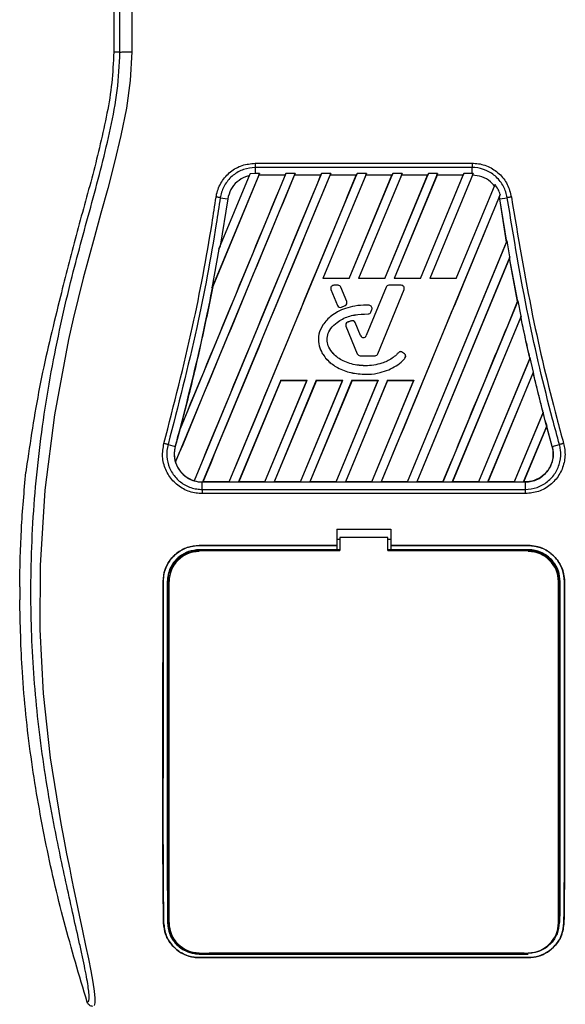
# Model space of a CAD drawing. Header units: millimetres. Extents: x 0 to 420, y 0 to 297.
# Tile 23 of 106: x 65.12 to 67.24, y 220.04 to 223.87. Entities that reach past the tile are written whole.
import ezdxf

# ---------------------------------------------------------------- set-up
doc = ezdxf.new("R2010")
doc.units = ezdxf.units.MM

msp = doc.modelspace()

# ---------------------------------------------------------------- linework, layer by layer
at = {"color": 7, "linetype": 'Continuous', "lineweight": 25}
for p, q in [((65.485, 224.31968), (65.485, 223.74048)), ((65.50923, 223.74048), (65.485, 223.74048)), ((66.03472, 223.30925), (66.87672, 223.30925)), ((66.03472, 223.2925), (66.03472, 223.2697)), ((66.87671, 223.2925), (66.03472, 223.2925)), ((66.87671, 223.2697), (66.87671, 223.2925)), ((65.72488, 222.14818), (66.18943, 223.2697)), ((66.15347, 223.2697), (65.74251, 222.27755)), ((66.29175, 223.2697), (65.79743, 222.07631)), ((65.83151, 222.07178), (66.32771, 223.2697)), ((66.05115, 223.2697), (65.86643, 222.82374)), ((66.04876, 223.26266), (65.86977, 222.83074)), ((65.89343, 222.97574), (66.01443, 223.26785)), ((65.93383, 222.07178), (66.43003, 223.2697)), ((66.01443, 223.26785), (66.01124, 223.26046)), ((66.03472, 223.2697), (66.01443, 223.26785)), ((66.05115, 223.2697), (66.03472, 223.2697)), ((66.04852, 223.26303), (66.05115, 223.2697)), ((66.15059, 223.26303), (66.04852, 223.26303)), ((66.04852, 223.26303), (66.04876, 223.26266)), ((66.15003, 223.26266), (66.04876, 223.26266)), ((66.15059, 223.26303), (66.15003, 223.26266)), ((66.15059, 223.26303), (66.15347, 223.2697)), ((66.18943, 223.2697), (66.15347, 223.2697)), ((66.18943, 223.2697), (66.18679, 223.26303)), ((66.28886, 223.26303), (66.18679, 223.26303)), ((66.18704, 223.26266), (66.18679, 223.26303)), ((66.28831, 223.26266), (66.18704, 223.26266)), ((66.28886, 223.26303), (66.28831, 223.26266)), ((66.28886, 223.26303), (66.29175, 223.2697)), ((66.32771, 223.2697), (66.29175, 223.2697)), ((66.46598, 223.2697), (66.29689, 222.86147)), ((66.4636, 223.26266), (66.29751, 222.86188)), ((66.32771, 223.2697), (66.32507, 223.26303)), ((66.42714, 223.26303), (66.32507, 223.26303)), ((66.32532, 223.26266), (66.32507, 223.26303)), ((66.42658, 223.26266), (66.32532, 223.26266)), ((66.39893, 222.86188), (66.56486, 223.26266)), ((66.39921, 222.86147), (66.5683, 223.2697)), ((66.42658, 223.26266), (66.42714, 223.26303)), ((66.43003, 223.2697), (66.42714, 223.26303)), ((66.46598, 223.2697), (66.43003, 223.2697)), ((66.60426, 223.2697), (66.43517, 222.86147)), ((66.60187, 223.26266), (66.43579, 222.86188)), ((66.46335, 223.26303), (66.46598, 223.2697)), ((66.56542, 223.26303), (66.46335, 223.26303)), ((66.46335, 223.26303), (66.4636, 223.26266)), ((66.56486, 223.26266), (66.4636, 223.26266)), ((66.53721, 222.86188), (66.70314, 223.26266)), ((66.53749, 222.86147), (66.70658, 223.2697)), ((66.56486, 223.26266), (66.56542, 223.26303)), ((66.5683, 223.2697), (66.56542, 223.26303)), ((66.60426, 223.2697), (66.5683, 223.2697)), ((66.74254, 223.2697), (66.57344, 222.86147)), ((66.74015, 223.26266), (66.57406, 222.86188)), ((66.60162, 223.26303), (66.60426, 223.2697)), ((66.70369, 223.26303), (66.60162, 223.26303)), ((66.60162, 223.26303), (66.60187, 223.26266)), ((66.70314, 223.26266), (66.60187, 223.26266)), ((66.67549, 222.86188), (66.84141, 223.26266)), ((66.67576, 222.86147), (66.84486, 223.2697)), ((66.70314, 223.26266), (66.70369, 223.26303)), ((66.70658, 223.2697), (66.70369, 223.26303)), ((66.74254, 223.2697), (66.70658, 223.2697)), ((66.88078, 223.26962), (66.71172, 222.86147)), ((66.7399, 223.26303), (66.74254, 223.2697)), ((66.84197, 223.26303), (66.7399, 223.26303)), ((66.7399, 223.26303), (66.74015, 223.26266)), ((66.84141, 223.26266), (66.74015, 223.26266)), ((66.84141, 223.26266), (66.84197, 223.26303)), ((66.84486, 223.2697), (66.84197, 223.26303)), ((66.87671, 223.2697), (66.84486, 223.2697)), ((66.88078, 223.26962), (66.87671, 223.2697)), ((66.87817, 223.26302), (66.88078, 223.26962)), ((66.81404, 222.86147), (66.96529, 223.22661)), ((66.96529, 223.22661), (66.9627, 223.22062)), ((65.92756, 223.1707), (65.89789, 222.98663)), ((65.89889, 223.17539), (65.92756, 223.1707)), ((66.98514, 223.18772), (66.5229, 222.07178)), ((66.98206, 223.18006), (66.98196, 223.17883)), ((66.9835, 223.17065), (66.98196, 223.17883)), ((66.98206, 223.18006), (66.98514, 223.18772)), ((66.98388, 223.1707), (66.98206, 223.18006)), ((66.9835, 223.17065), (66.98388, 223.1707)), ((67.01038, 223.00277), (66.9835, 223.17065)), ((66.98388, 223.1707), (67.01255, 223.17539)), ((67.01078, 223.00273), (66.98388, 223.1707)), ((65.89343, 222.97574), (65.86643, 222.82374)), ((65.89789, 222.98663), (65.89343, 222.97574)), ((66.62498, 222.07212), (67.01038, 223.00277)), ((66.62522, 222.07178), (67.01281, 223.00752)), ((67.01038, 223.00277), (67.01078, 223.00273)), ((67.01281, 223.00752), (67.01078, 223.00273)), ((67.02309, 222.94551), (67.01281, 223.00752)), ((67.02309, 222.94551), (66.66117, 222.07178)), ((67.02133, 222.94016), (66.66169, 222.07212)), ((67.02147, 222.94152), (67.02133, 222.94016)), ((67.05318, 222.77221), (67.02133, 222.94016)), ((67.02147, 222.94152), (67.02309, 222.94551)), ((67.05358, 222.77217), (67.02147, 222.94152)), ((66.29689, 222.86147), (66.29751, 222.86188)), ((66.39921, 222.86147), (66.29689, 222.86147)), ((66.39893, 222.86188), (66.29751, 222.86188)), ((66.39893, 222.86188), (66.39921, 222.86147)), ((66.43517, 222.86147), (66.43579, 222.86188)), ((66.53749, 222.86147), (66.43517, 222.86147)), ((66.53721, 222.86188), (66.43579, 222.86188)), ((66.53721, 222.86188), (66.53749, 222.86147)), ((66.57344, 222.86147), (66.57406, 222.86188)), ((66.67576, 222.86147), (66.57344, 222.86147)), ((66.67549, 222.86188), (66.57406, 222.86188)), ((66.67549, 222.86188), (66.67576, 222.86147)), ((66.81404, 222.86147), (66.71172, 222.86147)), ((65.86643, 222.82374), (65.8694, 222.83085)), ((65.8694, 222.83085), (65.86977, 222.83074)), ((66.33935, 222.83529), (66.33935, 222.83533)), ((66.3558, 222.83533), (66.33935, 222.83533)), ((66.3558, 222.83529), (66.33935, 222.83529)), ((66.3558, 222.83529), (66.3558, 222.83533)), ((66.36665, 222.828), (66.36669, 222.82802)), ((66.38955, 222.77192), (66.36665, 222.828)), ((66.38959, 222.77194), (66.36669, 222.82802)), ((66.54209, 222.82802), (66.46528, 222.63987)), ((66.54213, 222.828), (66.46532, 222.63986)), ((66.54213, 222.828), (66.54209, 222.82802)), ((66.55298, 222.83529), (66.55298, 222.83533)), ((66.60144, 222.83533), (66.55298, 222.83533)), ((66.60144, 222.83529), (66.55298, 222.83529)), ((66.60144, 222.83529), (66.60144, 222.83533)), ((65.27805, 222.79154), (65.27328, 222.77233)), ((66.3285, 222.81915), (66.32846, 222.81913)), ((66.32846, 222.81913), (66.35381, 222.75703)), ((66.3285, 222.81915), (66.35385, 222.75705)), ((66.51028, 222.56928), (66.61229, 222.81915)), ((66.51031, 222.56926), (66.61233, 222.81913)), ((66.61229, 222.81915), (66.61233, 222.81913)), ((66.35385, 222.75705), (66.35381, 222.75703)), ((66.36933, 222.75071), (66.38332, 222.75673)), ((66.36933, 222.75071), (66.36934, 222.75067)), ((66.36934, 222.75067), (66.38334, 222.75669)), ((66.38332, 222.75673), (66.38334, 222.75669)), ((66.38955, 222.77192), (66.38959, 222.77194)), ((66.47711, 222.75759), (66.47711, 222.75763)), ((66.76349, 222.07178), (67.05455, 222.77444)), ((67.05318, 222.77221), (67.05358, 222.77217)), ((67.05455, 222.77444), (67.05358, 222.77217)), ((67.06633, 222.71609), (67.05455, 222.77444)), ((66.47229, 222.72426), (66.47229, 222.72422)), ((66.48309, 222.73145), (66.48724, 222.74137)), ((66.48309, 222.73145), (66.48313, 222.73144)), ((66.48313, 222.73144), (66.48728, 222.74135)), ((66.48724, 222.74137), (66.48728, 222.74135)), ((67.06633, 222.71609), (66.79945, 222.07178)), ((67.06535, 222.71266), (66.79997, 222.07212)), ((67.06547, 222.71395), (67.06535, 222.71266)), ((67.06547, 222.71395), (67.06633, 222.71609)), ((66.38671, 222.67656), (66.38668, 222.67654)), ((66.38668, 222.67654), (66.43048, 222.56926)), ((66.38671, 222.67656), (66.43051, 222.56928)), ((66.3931, 222.69183), (66.39309, 222.69186)), ((66.40851, 222.69733), (66.4085, 222.69737)), ((66.42277, 222.69055), (66.42281, 222.69057)), ((66.44347, 222.63986), (66.42277, 222.69055)), ((66.4435, 222.63987), (66.42281, 222.69057)), ((66.44347, 222.63986), (66.4435, 222.63987)), ((66.46532, 222.63986), (66.46528, 222.63987)), ((66.43051, 222.56928), (66.43048, 222.56926)), ((66.44136, 222.56199), (66.44136, 222.56195)), ((66.44136, 222.56199), (66.49943, 222.56199)), ((66.44136, 222.56195), (66.49943, 222.56195)), ((66.49943, 222.56199), (66.49943, 222.56195)), ((66.51028, 222.56928), (66.51031, 222.56926)), ((66.5903, 222.57366), (66.59027, 222.57369)), ((66.60665, 222.57497), (66.60668, 222.575)), ((66.61424, 222.56863), (66.60665, 222.57497)), ((66.61427, 222.56867), (66.60668, 222.575)), ((66.61424, 222.56863), (66.61427, 222.56867)), ((66.61555, 222.55192), (66.61558, 222.55189)), ((67.10041, 222.5524), (66.90154, 222.07212)), ((67.10162, 222.55426), (66.90177, 222.07178)), ((67.10081, 222.55236), (67.10041, 222.5524)), ((67.10081, 222.55236), (67.10162, 222.55426)), ((67.11445, 222.49843), (67.10162, 222.55426)), ((66.46343, 222.4898), (66.46343, 222.48976)), ((66.93773, 222.07178), (67.11445, 222.49843)), ((66.93825, 222.07212), (67.11368, 222.49551)), ((67.11368, 222.49551), (67.11378, 222.49675)), ((67.15161, 222.34213), (67.11368, 222.49551)), ((67.11445, 222.49843), (67.11378, 222.49675)), ((66.13333, 222.4666), (65.96979, 222.07178)), ((66.1336, 222.4662), (65.97031, 222.07212)), ((66.07187, 222.07212), (66.23505, 222.4662)), ((66.07211, 222.07178), (66.23565, 222.4666)), ((66.27161, 222.4666), (66.10806, 222.07178)), ((66.27187, 222.4662), (66.10859, 222.07212)), ((66.13333, 222.4666), (66.23565, 222.4666)), ((66.1336, 222.4662), (66.13333, 222.4666)), ((66.1336, 222.4662), (66.23505, 222.4662)), ((66.21015, 222.07212), (66.37333, 222.4662)), ((66.21038, 222.07178), (66.37393, 222.4666)), ((66.23565, 222.4666), (66.23505, 222.4662)), ((66.40988, 222.4666), (66.24634, 222.07178)), ((66.41015, 222.4662), (66.24686, 222.07212)), ((66.27161, 222.4666), (66.37393, 222.4666)), ((66.27187, 222.4662), (66.27161, 222.4666)), ((66.27187, 222.4662), (66.37333, 222.4662)), ((66.34843, 222.07212), (66.51161, 222.4662)), ((66.34866, 222.07178), (66.5122, 222.4666)), ((66.37393, 222.4666), (66.37333, 222.4662)), ((66.54816, 222.4666), (66.38462, 222.07178)), ((66.54843, 222.4662), (66.38514, 222.07212)), ((66.40988, 222.4666), (66.5122, 222.4666)), ((66.41015, 222.4662), (66.40988, 222.4666)), ((66.41015, 222.4662), (66.51161, 222.4662)), ((66.48671, 222.07212), (66.64989, 222.4662)), ((66.48694, 222.07178), (66.65048, 222.4666)), ((66.5122, 222.4666), (66.51161, 222.4662)), ((66.54816, 222.4666), (66.65048, 222.4666)), ((66.54843, 222.4662), (66.54816, 222.4666)), ((66.54843, 222.4662), (66.64989, 222.4662)), ((66.65048, 222.4666), (66.64989, 222.4662)), ((67.15161, 222.34213), (67.03981, 222.07212)), ((67.15216, 222.34243), (67.04005, 222.07178)), ((67.15201, 222.3421), (67.15161, 222.34213)), ((67.15201, 222.3421), (67.15216, 222.34243)), ((67.16054, 222.30931), (67.15216, 222.34243)), ((67.076, 222.07178), (67.16592, 222.28886)), ((67.07653, 222.07212), (67.16584, 222.28768)), ((67.18751, 222.20903), (67.16054, 222.30931)), ((67.16584, 222.28768), (67.16592, 222.28886)), ((67.18714, 222.20893), (67.16584, 222.28768)), ((65.74251, 222.27755), (65.74434, 222.28297)), ((65.69599, 222.21697), (65.72393, 222.20903)), ((67.18751, 222.20903), (67.21545, 222.21697)), ((65.72394, 222.20903), (65.72393, 222.20903)), ((67.18714, 222.20893), (67.18751, 222.20903)), ((65.14806, 222.14185), (65.14428, 222.10984)), ((65.72488, 222.14818), (65.72526, 222.14816)), ((65.79723, 222.07674), (65.79743, 222.07631)), ((65.82848, 222.07178), (65.82848, 222.07174)), ((65.82848, 222.07178), (65.83151, 222.07178)), ((65.82848, 222.04301), (65.82848, 222.07174)), ((65.82848, 222.07174), (67.08296, 222.07174)), ((65.83203, 222.07212), (65.83151, 222.07178)), ((65.9336, 222.07212), (65.83203, 222.07212)), ((65.9336, 222.07212), (65.93383, 222.07178)), ((65.93383, 222.07178), (65.96979, 222.07178)), ((65.96979, 222.07178), (65.97031, 222.07212)), ((66.07187, 222.07212), (65.97031, 222.07212)), ((66.07187, 222.07212), (66.07211, 222.07178)), ((66.07211, 222.07178), (66.10806, 222.07178)), ((66.10806, 222.07178), (66.10859, 222.07212)), ((66.21015, 222.07212), (66.10859, 222.07212)), ((66.21015, 222.07212), (66.21038, 222.07178)), ((66.21038, 222.07178), (66.24634, 222.07178)), ((66.24634, 222.07178), (66.24686, 222.07212)), ((66.34843, 222.07212), (66.24686, 222.07212)), ((66.34843, 222.07212), (66.34866, 222.07178)), ((66.34866, 222.07178), (66.38462, 222.07178)), ((66.38462, 222.07178), (66.38514, 222.07212)), ((66.48671, 222.07212), (66.38514, 222.07212)), ((66.48671, 222.07212), (66.48694, 222.07178)), ((66.48694, 222.07178), (66.5229, 222.07178)), ((66.5229, 222.07178), (66.52342, 222.07212)), ((66.62498, 222.07212), (66.52342, 222.07212)), ((66.62498, 222.07212), (66.62522, 222.07178)), ((66.62522, 222.07178), (66.66117, 222.07178)), ((66.66117, 222.07178), (66.66169, 222.07212)), ((66.76326, 222.07212), (66.66169, 222.07212)), ((66.76326, 222.07212), (66.76349, 222.07178)), ((66.76349, 222.07178), (66.79945, 222.07178)), ((66.79945, 222.07178), (66.79997, 222.07212)), ((66.90154, 222.07212), (66.79997, 222.07212)), ((66.90177, 222.07178), (66.90154, 222.07212)), ((66.90177, 222.07178), (66.93773, 222.07178)), ((66.93825, 222.07212), (66.93773, 222.07178)), ((67.03981, 222.07212), (66.93825, 222.07212)), ((67.04005, 222.07178), (67.03981, 222.07212)), ((67.04005, 222.07178), (67.076, 222.07178)), ((67.07653, 222.07212), (67.076, 222.07178)), ((67.08296, 222.07212), (67.07653, 222.07212)), ((67.08296, 222.07212), (67.08296, 222.07174)), ((67.08296, 222.07174), (67.08296, 222.04301)), ((65.82848, 222.04301), (67.08296, 222.04301)), ((67.08296, 222.02665), (65.82848, 222.02665)), ((66.3512, 221.88831), (66.56024, 221.88831)), ((66.3512, 221.88831), (66.3512, 221.82522)), ((66.56024, 221.88831), (66.56024, 221.82522)), ((66.36281, 221.84844), (66.3512, 221.84844)), ((66.36281, 221.8566), (66.36281, 221.8055)), ((66.54863, 221.8566), (66.36281, 221.8566)), ((66.54863, 221.8055), (66.54863, 221.8566)), ((66.56024, 221.84844), (66.54863, 221.84844)), ((65.81696, 221.82522), (66.3512, 221.82522)), ((65.81696, 221.82501), (65.81696, 221.82522)), ((66.3512, 221.82501), (65.81696, 221.82501)), ((66.3512, 221.80878), (65.81696, 221.80878)), ((65.91515, 221.80769), (65.83491, 221.80769)), ((66.3512, 221.82522), (66.3512, 221.82501)), ((66.3512, 221.82501), (66.3512, 221.80878)), ((66.3512, 221.80878), (66.3512, 221.80777)), ((66.36281, 221.80777), (66.3512, 221.80777)), ((66.56024, 221.80777), (66.54863, 221.80777)), ((66.56024, 221.82522), (67.09448, 221.82522)), ((66.56024, 221.82522), (66.56024, 221.82501)), ((66.56024, 221.82501), (66.56024, 221.80878)), ((67.09448, 221.82501), (66.56024, 221.82501)), ((67.09448, 221.80878), (66.56024, 221.80878)), ((66.56024, 221.80878), (66.56024, 221.80777)), ((67.07653, 221.80769), (66.99628, 221.80769)), ((67.09448, 221.82501), (67.09448, 221.82522)), ((65.67674, 221.68485), (65.67654, 221.68485)), ((65.70001, 220.36087), (65.70001, 221.68484)), ((67.21142, 220.36087), (67.21142, 221.68484)), ((67.23469, 221.68485), (67.2349, 221.68485)), ((65.12014, 221.66489), (65.12014, 221.6148)), ((65.67879, 220.36076), (65.67857, 220.36076)), ((67.23265, 220.36076), (67.23287, 220.36076)), ((65.81696, 220.23914), (67.09448, 220.23914)), ((65.81696, 220.22525), (67.09448, 220.22525)), ((65.81696, 220.22525), (65.81696, 220.225)), ((67.09448, 220.225), (65.81696, 220.225)), ((65.83249, 220.24017), (65.83079, 220.24177)), ((65.83249, 220.24017), (65.91757, 220.24017)), ((66.44029, 220.24193), (66.44215, 220.24007)), ((66.44215, 220.24193), (66.44215, 220.24007)), ((66.46929, 220.24007), (66.44215, 220.24007)), ((66.46929, 220.24007), (66.47114, 220.24192)), ((66.46929, 220.24007), (66.46929, 220.24192)), ((66.99387, 220.24017), (66.99214, 220.2418)), ((66.99387, 220.24017), (67.07894, 220.24017)), ((67.09448, 220.22525), (67.09448, 220.225))]:
    msp.add_line(p, q, dxfattribs=at)
at = {"color": 7, "linetype": 'Continuous', "lineweight": 25, "flags": 128}
for points in [[(65.55551, 223.74177), (65.54949, 223.63069), (65.5343, 223.52298), (65.51332, 223.4175), (65.48863, 223.31353), (65.46185, 223.21118), (65.43566, 223.11584), (65.41004, 223.02372), (65.38808, 222.94367), (65.36689, 222.86346), (65.34682, 222.78364), (65.32805, 222.70457), (65.31022, 222.62464), (65.25542, 222.33234), (65.21822, 222.03995), (65.19959, 221.7481), (65.19876, 221.49952), (65.21187, 221.25034), (65.2388, 221.00046), (65.27976, 220.74573), (65.29123, 220.68519), (65.30233, 220.62868), (65.31437, 220.56841), (65.31748, 220.55288), (65.32172, 220.53184), (65.32552, 220.51309), (65.32653, 220.50808), (65.32681, 220.50668), (65.3269, 220.50625), (65.32693, 220.50609), (65.32694, 220.50604), (65.32695, 220.50602), (65.32695, 220.50601), (65.32695, 220.50601), (65.32695, 220.50601), (65.32695, 220.50601), (65.32695, 220.50601), (65.32695, 220.506), (65.33933, 220.44621), (65.3512, 220.38989), (65.3641, 220.32903), (65.37618, 220.27169), (65.38668, 220.22065), (65.39597, 220.17319), (65.40362, 220.13035), (65.40888, 220.09507), (65.41155, 220.06801), (65.41159, 220.04966), (65.4092, 220.03915)], [(65.81696, 221.8055), (65.94704, 221.8055), (66.36281, 221.8055)], [(66.54863, 221.8055), (66.78092, 221.8055), (67.09448, 221.8055)]]:
    msp.add_lwpolyline(points, dxfattribs=at)
at = {"color": 7, "linetype": 'Continuous', "lineweight": 25}
for centre, radius, start, end in [((66.33935, 222.82357), 0.01176, 90, 202.20926), ((66.33935, 222.82357), 0.01172, 90, 202.20926), ((66.3558, 222.82357), 0.01176, 22.20927, 90), ((66.3558, 222.82357), 0.01172, 22.20927, 90), ((66.55298, 222.82357), 0.01176, 90, 157.79071), ((66.55298, 222.82357), 0.01172, 90, 157.79071), ((66.60144, 222.82357), 0.01176, 337.79071, 90), ((66.60144, 222.82357), 0.01172, 337.79071, 90), ((66.3647, 222.76148), 0.01176, 202.20926, 293.24584), ((66.3647, 222.76148), 0.01172, 202.20926, 293.24584), ((66.3787, 222.76749), 0.01172, 293.24584, 22.20927), ((66.3787, 222.76749), 0.01176, 293.24584, 22.20927), ((66.47643, 222.74589), 0.01176, 337.29049, 86.67135), ((66.47643, 222.74589), 0.01172, 337.29049, 86.67135), ((66.47228, 222.73598), 0.01172, 270.035, 337.29049), ((66.47228, 222.73598), 0.01176, 270.035, 337.29049), ((66.39756, 222.68099), 0.01176, 112.3787, 202.20929), ((66.39756, 222.68099), 0.01172, 112.3787, 202.20929), ((66.41192, 222.68612), 0.01176, 22.20926, 106.93498), ((66.41192, 222.68612), 0.01172, 22.20926, 106.93498), ((66.45439, 222.64432), 0.0118, 202.20926, 337.79071), ((66.45439, 222.64432), 0.01176, 202.20926, 337.79071), ((66.44136, 222.57371), 0.01176, 202.20929, 270), ((66.44136, 222.57371), 0.01172, 202.20929, 270), ((66.49943, 222.57371), 0.01172, 270, 337.79071), ((66.49943, 222.57371), 0.01176, 270, 337.79071), ((66.59914, 222.56597), 0.01176, 50.16689, 138.97709), ((66.59914, 222.56597), 0.01172, 50.16689, 138.97709), ((66.60673, 222.55964), 0.01172, 318.8059, 50.16689), ((66.60673, 222.55964), 0.01176, 318.8059, 50.16689), ((75.03218, 224.37168), 8.13733, 194.681483, 194.830401), ((57.87925, 224.37168), 8.13733, 344.587332, 345.087235), ((65.82848, 222.18021), 0.10843, 164.58733, 197.18009), ((65.82848, 222.18021), 0.10843, 253.36401, 270), ((65.81696, 221.68484), 0.11695, 90, 180), ((67.09448, 221.68484), 0.11695, 0, 90), ((65.81696, 220.36087), 0.11695, 180, 270), ((67.09448, 220.36087), 0.11695, 270, 0)]:
    msp.add_arc(centre, radius, start, end, dxfattribs=at)
for points, knots in [([(65.5385, 226.35357), (65.53918, 226.35337), (65.54056, 226.35296), (65.54243, 226.34914), (65.54384, 226.34344), (65.54487, 226.33701), (65.54561, 226.33106), (65.54628, 226.3245), (65.54693, 226.31703), (65.54763, 226.30811), (65.54906, 226.28779), (65.55152, 226.25396), (65.5545, 226.20986), (65.55738, 226.1588), (65.56003, 226.09839), (65.56231, 226.02038), (65.56372, 225.92764), (65.56421, 225.83414), (65.56422, 225.74354), (65.56397, 225.65273), (65.56356, 225.56645), (65.56315, 225.48983), (65.56283, 225.43505), (65.56253, 225.38572), (65.56225, 225.3409), (65.56195, 225.29381), (65.56164, 225.24441), (65.5613, 225.19267), (65.56094, 225.13725), (65.5605, 225.07321), (65.55998, 224.99512), (65.55934, 224.89834), (65.55865, 224.7926), (65.55794, 224.67874), (65.55732, 224.57047), (65.55673, 224.45953), (65.55617, 224.33705), (65.55567, 224.1983), (65.55534, 224.04488), (65.55523, 223.89344), (65.55542, 223.79152), (65.55551, 223.74177)], [0, 0, 0, 0, 0.0104006, 0.0208067, 0.0310612, 0.036141, 0.0414568, 0.0469849, 0.0510796, 0.056575, 0.0633541, 0.0847782, 0.105784, 0.1264425, 0.1539665, 0.182507, 0.218273, 0.2569262, 0.2837155, 0.3157391, 0.3543398, 0.3761823, 0.3978259, 0.4130257, 0.4290268, 0.4458407, 0.463478, 0.4819485, 0.5012617, 0.522846, 0.5505367, 0.5849047, 0.6264984, 0.6637819, 0.7068338, 0.7424241, 0.7825584, 0.8379434, 0.8909388, 0.9467661, 1, 1, 1, 1]), ([(65.50923, 223.74048), (65.50907, 223.8031), (65.50873, 223.93048), (65.50807, 224.12466), (65.5073, 224.32226), (65.50645, 224.5125), (65.50557, 224.69301), (65.50489, 224.82205), (65.50442, 224.9086), (65.50418, 224.95319), (65.50393, 224.99864), (65.50367, 225.04495), (65.5034, 225.09212), (65.50313, 225.13941), (65.50284, 225.18938), (65.50251, 225.24461), (65.50214, 225.30836), (65.50171, 225.38064), (65.50125, 225.45812), (65.50075, 225.54406), (65.50017, 225.6365), (65.49943, 225.73509), (65.49846, 225.8282), (65.49709, 225.91349), (65.49513, 225.99061), (65.49225, 226.06281), (65.48886, 226.12161), (65.48544, 226.17066), (65.48228, 226.2105), (65.47952, 226.2448), (65.47682, 226.2668), (65.47475, 226.27591), (65.47301, 226.28042), (65.47159, 226.28269), (65.47009, 226.28388), (65.46907, 226.28389), (65.46855, 226.28389)], [0, 0, 0, 0, 0.0694688, 0.1412908, 0.2154694, 0.2887805, 0.3524933, 0.4159279, 0.4321232, 0.4486368, 0.4654688, 0.4826193, 0.5000881, 0.5178753, 0.535169, 0.5556239, 0.5792402, 0.6060176, 0.6359563, 0.6653451, 0.7015159, 0.7387188, 0.7750553, 0.8054444, 0.8348007, 0.8638698, 0.8931347, 0.9126927, 0.9334716, 0.9528765, 0.9643483, 0.9751988, 0.9808952, 0.9869973, 0.9933587, 1, 1, 1, 1]), ([(65.38215, 220.05205), (65.38388, 220.05256), (65.38731, 220.05358), (65.38976, 220.06366), (65.38979, 220.08108), (65.38703, 220.10684), (65.38159, 220.14049), (65.37378, 220.18105), (65.36405, 220.22735), (65.34928, 220.29468), (65.32844, 220.387), (65.30288, 220.50302), (65.27689, 220.62403), (65.23796, 220.81533), (65.19564, 221.07799), (65.16573, 221.41272), (65.16048, 221.76175), (65.18394, 222.12485), (65.23846, 222.49951), (65.30338, 222.79523), (65.36113, 223.01341), (65.40077, 223.15694), (65.43938, 223.30064), (65.47357, 223.44518), (65.50197, 223.59151), (65.50681, 223.69072), (65.50923, 223.74048)], [0, 0, 0, 0, 0.0154023, 0.0306186, 0.0458978, 0.0611515, 0.0763524, 0.0916759, 0.1069667, 0.1223964, 0.1531196, 0.1841395, 0.2146453, 0.2457555, 0.3295656, 0.4129092, 0.4960821, 0.5895924, 0.6838677, 0.7780859, 0.8151003, 0.8521196, 0.8891029, 0.926018, 0.9628961, 1, 1, 1, 1]), ([(65.485, 223.74048), (65.48336, 223.70068), (65.48009, 223.62102), (65.45268, 223.46223), (65.40508, 223.26499), (65.33794, 223.02954), (65.29801, 222.87087), (65.27805, 222.79154)], [0, 0, 0, 0, 0.1226487, 0.2454767, 0.4957363, 0.7478713, 1, 1, 1, 1]), ([(65.50923, 223.74048), (65.51029, 223.74063), (65.51249, 223.74095), (65.52342, 223.74137), (65.53847, 223.74167), (65.54996, 223.74174), (65.55551, 223.74177)], [0, 0, 0, 0, 0.2412015, 0.5, 0.7587985, 1, 1, 1, 1]), ([(65.88256, 223.17792), (65.88321, 223.18167), (65.88678, 223.2024), (65.9019, 223.23858), (65.9368, 223.27762), (65.98285, 223.30415), (66.01743, 223.30755), (66.03472, 223.30925)], [0, 0, 0, 0, 0.052396, 0.2895037, 0.5264141, 0.7632194, 1, 1, 1, 1]), ([(66.03472, 223.2925), (66.03472, 223.2925), (66.01937, 223.2925), (65.98842, 223.28725), (65.94739, 223.26451), (65.91613, 223.22948), (65.90285, 223.19722), (65.89939, 223.17875), (65.89889, 223.17539), (65.89889, 223.17539)], [0, 0, 0, 0, 0.0000072, 0.236697, 0.4734509, 0.7103734, 0.9475589, 0.9999928, 1, 1, 1, 1]), ([(67.01255, 223.17539), (67.01255, 223.17539), (67.01027, 223.19061), (67.00048, 223.22052), (66.97185, 223.25779), (66.93256, 223.28351), (66.89875, 223.29182), (66.88006, 223.2925), (66.87672, 223.2925), (66.87671, 223.2925)], [0, 0, 0, 0, 0.0000072, 0.2373779, 0.4746162, 0.7116191, 0.9484337, 0.9999928, 1, 1, 1, 1]), ([(66.87672, 223.30925), (66.88046, 223.30916), (66.90142, 223.30868), (66.93938, 223.29909), (66.98315, 223.27029), (67.01619, 223.22857), (67.02465, 223.19481), (67.02888, 223.17792)], [0, 0, 0, 0, 0.0515719, 0.2884831, 0.5255349, 0.7627603, 1, 1, 1, 1]), ([(65.72526, 222.14816), (65.80222, 222.33392), (65.95613, 222.70543), (66.11007, 223.07692), (66.18704, 223.26266)], [0, 0, 0, 0, 0.5000015, 1, 1, 1, 1]), ([(66.15003, 223.26266), (66.08243, 223.09938), (65.94723, 222.77281), (65.81197, 222.44625), (65.74434, 222.28297)], [0, 0, 0, 0, 0.4999874, 1, 1, 1, 1]), ([(66.28831, 223.26266), (66.20647, 223.06501), (66.04279, 222.6697), (65.87909, 222.2744), (65.79723, 222.07674)], [0, 0, 0, 0, 0.4999948, 1, 1, 1, 1]), ([(65.83203, 222.07212), (65.91424, 222.27055), (66.07866, 222.66741), (66.2431, 223.06424), (66.32532, 223.26266)], [0, 0, 0, 0, 0.50000118, 1, 1, 1, 1]), ([(66.01124, 223.26046), (66.00645, 223.25918), (65.98928, 223.25461), (65.96265, 223.23839), (65.93721, 223.20823), (65.93077, 223.18321), (65.92756, 223.1707)], [0, 0, 0, 0, 0.1145462, 0.4096455, 0.704796, 1, 1, 1, 1]), ([(65.9336, 222.07212), (66.01577, 222.27055), (66.18011, 222.66739), (66.34443, 223.06424), (66.42658, 223.26266)], [0, 0, 0, 0, 0.5000012, 1, 1, 1, 1]), ([(66.9627, 223.22062), (66.95782, 223.2262), (66.94454, 223.24142), (66.91557, 223.25872), (66.89048, 223.2616), (66.87817, 223.26302)], [0, 0, 0, 0, 0.2281145, 0.6214095, 1, 1, 1, 1]), ([(66.98514, 223.18772), (66.98282, 223.19457), (66.97811, 223.2085), (66.96961, 223.22051), (66.96529, 223.22661)], [0, 0, 0, 0, 0.49167818, 1, 1, 1, 1]), ([(65.68007, 222.22141), (65.71904, 222.37233), (65.79207, 222.65516), (65.85155, 222.97603), (65.87739, 223.14428), (65.88256, 223.17792)], [0, 0, 0, 0, 0.4778978, 0.8956147, 1, 1, 1, 1]), ([(65.89889, 223.17539), (65.89371, 223.14169), (65.86781, 222.97312), (65.80817, 222.65162), (65.73503, 222.36822), (65.69599, 222.21697)], [0, 0, 0, 0, 0.10437784, 0.52202684, 1, 1, 1, 1]), ([(65.89889, 223.17539), (65.89776, 223.17557), (65.89551, 223.17594), (65.89146, 223.17657), (65.8871, 223.17724), (65.88408, 223.17769), (65.88256, 223.17792)], [0, 0, 0, 0, 0.25, 0.5, 0.75, 1, 1, 1, 1]), ([(66.98196, 223.17883), (66.90553, 222.99438), (66.75268, 222.62548), (66.59984, 222.25658), (66.52342, 222.07212)], [0, 0, 0, 0, 0.49999932, 1, 1, 1, 1]), ([(67.21545, 222.21697), (67.20652, 222.24986), (67.16189, 222.41435), (67.08618, 222.73246), (67.03818, 223.0212), (67.01255, 223.17539)], [0, 0, 0, 0, 0.1043199, 0.5216962, 1, 1, 1, 1]), ([(67.02888, 223.17792), (67.05445, 223.02402), (67.10233, 222.73584), (67.17791, 222.41837), (67.22246, 222.25423), (67.23137, 222.22141)], [0, 0, 0, 0, 0.4783741, 0.8956847, 1, 1, 1, 1]), ([(65.8694, 222.83085), (65.86259, 222.79624), (65.84893, 222.72683), (65.82695, 222.6241), (65.80375, 222.52163), (65.77953, 222.42096), (65.75307, 222.31638), (65.73405, 222.24632), (65.72393, 222.20903)], [0, 0, 0, 0, 0.165626, 0.3322637, 0.4933703, 0.6590619, 0.8185207, 1, 1, 1, 1]), ([(65.74434, 222.28297), (65.77817, 222.41717), (65.82396, 222.59888), (65.86028, 222.78268), (65.86977, 222.83074)], [0, 0, 0, 0, 0.73854797, 1, 1, 1, 1]), ([(65.27328, 222.77233), (65.24768, 222.66829), (65.19639, 222.45989), (65.16419, 222.24798), (65.14806, 222.14185)], [0, 0, 0, 0, 0.49918594, 1, 1, 1, 1]), ([(66.47711, 222.75763), (66.4734, 222.7578), (66.45478, 222.75864), (66.42355, 222.75629), (66.38594, 222.74697), (66.35532, 222.73375), (66.33085, 222.71814), (66.3118, 222.70077), (66.29366, 222.67777), (66.27933, 222.64664), (66.27883, 222.60947), (66.28839, 222.58155), (66.30118, 222.56042), (66.32065, 222.53756), (66.34794, 222.51786), (66.37939, 222.50375), (66.41559, 222.49258), (66.44414, 222.4909), (66.46343, 222.48976)], [0, 0, 0, 0, 0.0216485, 0.1085696, 0.181144, 0.2464075, 0.3019116, 0.3494067, 0.395787, 0.4720387, 0.5441864, 0.6064196, 0.6414469, 0.6875628, 0.7804714, 0.8342793, 0.8880601, 1, 1, 1, 1]), ([(66.47711, 222.75759), (66.4734, 222.75776), (66.45477, 222.7586), (66.42355, 222.75625), (66.38594, 222.74693), (66.35533, 222.73371), (66.33087, 222.71811), (66.31183, 222.70074), (66.29369, 222.67775), (66.27937, 222.64663), (66.27887, 222.60947), (66.28843, 222.58156), (66.30121, 222.56044), (66.32068, 222.53759), (66.34796, 222.51789), (66.37941, 222.50378), (66.4156, 222.49262), (66.44415, 222.49094), (66.46343, 222.4898)], [0, 0, 0, 0, 0.021654, 0.108597, 0.1811744, 0.2464393, 0.3019418, 0.3494353, 0.3958126, 0.4720538, 0.5441906, 0.6064137, 0.6414373, 0.6875521, 0.7804583, 0.8342673, 0.8880492, 1, 1, 1, 1]), ([(66.76326, 222.07212), (66.81724, 222.20249), (66.91386, 222.43586), (67.01052, 222.66921), (67.05318, 222.77221)], [0, 0, 0, 0, 0.5586506, 1, 1, 1, 1]), ([(66.5903, 222.57366), (66.58777, 222.57093), (66.57528, 222.55742), (66.55318, 222.54325), (66.52278, 222.53115), (66.48383, 222.5221), (66.44115, 222.52246), (66.4016, 222.53108), (66.3694, 222.54359), (66.33985, 222.56438), (66.32001, 222.59265), (66.31201, 222.61824), (66.31451, 222.64392), (66.32773, 222.67019), (66.34944, 222.68986), (66.37978, 222.7096), (66.42076, 222.72257), (66.45475, 222.72368), (66.47229, 222.72426)], [0, 0, 0, 0, 0.02048151, 0.10123706, 0.1411481, 0.20053395, 0.32025982, 0.37209728, 0.4227446, 0.50983388, 0.56613734, 0.6101353, 0.65451252, 0.70460974, 0.76844106, 0.8131858, 0.90357765, 1, 1, 1, 1]), ([(66.59027, 222.57369), (66.58774, 222.57095), (66.57525, 222.55745), (66.55316, 222.54328), (66.52276, 222.53119), (66.48382, 222.52214), (66.44115, 222.5225), (66.40161, 222.53112), (66.36942, 222.54363), (66.33988, 222.56441), (66.32005, 222.59267), (66.31205, 222.61824), (66.31455, 222.64391), (66.32776, 222.67016), (66.34946, 222.68983), (66.3798, 222.70957), (66.42076, 222.72253), (66.45475, 222.72364), (66.47229, 222.72422)], [0, 0, 0, 0, 0.0204876, 0.1012466, 0.1411592, 0.2005511, 0.320289, 0.3721273, 0.4227766, 0.5098651, 0.5661571, 0.6101424, 0.654507, 0.7045939, 0.7684171, 0.8131629, 0.9035569, 1, 1, 1, 1]), ([(67.10041, 222.5524), (67.09035, 222.59713), (67.07835, 222.65048), (67.06716, 222.70401), (67.06535, 222.71266)], [0, 0, 0, 0, 0.8384081, 1, 1, 1, 1]), ([(67.10081, 222.55236), (67.09477, 222.57904), (67.08257, 222.63281), (67.0712, 222.68676), (67.06547, 222.71395)], [0, 0, 0, 0, 0.4960575, 1, 1, 1, 1]), ([(66.4085, 222.69737), (66.40672, 222.69681), (66.40323, 222.69571), (66.3981, 222.69387), (66.39476, 222.69253), (66.39309, 222.69186)], [0, 0, 0, 0, 0.3405858, 0.6701326, 1, 1, 1, 1]), ([(66.40851, 222.69733), (66.40673, 222.69677), (66.40325, 222.69568), (66.39811, 222.69383), (66.39477, 222.6925), (66.3931, 222.69183)], [0, 0, 0, 0, 0.340666, 0.67017272, 1, 1, 1, 1]), ([(66.46343, 222.4898), (66.46715, 222.48986), (66.48579, 222.49015), (66.51629, 222.49469), (66.56201, 222.5096), (66.59506, 222.5298), (66.61252, 222.54865), (66.61555, 222.55192)], [0, 0, 0, 0, 0.0661031, 0.3316338, 0.543369, 0.9207507, 1, 1, 1, 1]), ([(66.46343, 222.48976), (66.46715, 222.48982), (66.48579, 222.49011), (66.51629, 222.49464), (66.56202, 222.50956), (66.59508, 222.52977), (66.61255, 222.54862), (66.61558, 222.55189)], [0, 0, 0, 0, 0.0660895, 0.3315654, 0.5433039, 0.9206958, 1, 1, 1, 1]), ([(67.15201, 222.3421), (67.14765, 222.35917), (67.13924, 222.39209), (67.12648, 222.44364), (67.11822, 222.47816), (67.11378, 222.49675)], [0, 0, 0, 0, 0.33173267, 0.63995822, 1, 1, 1, 1]), ([(65.82848, 222.02665), (65.82064, 222.02701), (65.79557, 222.02817), (65.75463, 222.0423), (65.71293, 222.07438), (65.68455, 222.11856), (65.6712, 222.17), (65.67712, 222.20427), (65.68007, 222.22141)], [0, 0, 0, 0, 0.0833374, 0.2666908, 0.4500227, 0.6333366, 0.8166497, 1, 1, 1, 1]), ([(65.69599, 222.21697), (65.69489, 222.21728), (65.6927, 222.2179), (65.68874, 222.21901), (65.6845, 222.22019), (65.68155, 222.22101), (65.68007, 222.22141)], [0, 0, 0, 0, 0.25, 0.4999999, 0.75, 1, 1, 1, 1]), ([(65.69599, 222.21697), (65.69599, 222.21697), (65.6919, 222.20214), (65.68872, 222.17085), (65.69977, 222.12518), (65.72532, 222.08568), (65.76249, 222.05688), (65.79908, 222.04471), (65.82148, 222.04301), (65.82848, 222.04301), (65.82848, 222.04301)], [0, 0, 0, 0, 0.0000055, 0.1832742, 0.3665623, 0.5498794, 0.7332389, 0.9166359, 0.9999945, 1, 1, 1, 1]), ([(67.23137, 222.22141), (67.2331, 222.21377), (67.23863, 222.18931), (67.2359, 222.1461), (67.21603, 222.09739), (67.18097, 222.05829), (67.1349, 222.03176), (67.10028, 222.02835), (67.08296, 222.02665)], [0, 0, 0, 0, 0.0832071, 0.2665167, 0.4498454, 0.6332, 0.8165872, 1, 1, 1, 1]), ([(67.08296, 222.04301), (67.08296, 222.04301), (67.09836, 222.04301), (67.12939, 222.04828), (67.1705, 222.0711), (67.20178, 222.10626), (67.21964, 222.14975), (67.22162, 222.18822), (67.21731, 222.21024), (67.21545, 222.21697), (67.21545, 222.21697)], [0, 0, 0, 0, 0.0000055, 0.1834583, 0.3668775, 0.5502427, 0.7335551, 0.916819, 0.9999945, 1, 1, 1, 1]), ([(65.72393, 222.20903), (65.72228, 222.20103), (65.7189, 222.18468), (65.72109, 222.15939), (65.7288, 222.13491), (65.7419, 222.1133), (65.7594, 222.09537), (65.7802, 222.08208), (65.8037, 222.07338), (65.82022, 222.07228), (65.82848, 222.07174)], [0, 0, 0, 0, 0.1226685, 0.2503669, 0.3773233, 0.5066033, 0.6272913, 0.7516804, 0.8758155, 1, 1, 1, 1]), ([(67.08296, 222.07174), (67.09119, 222.07228), (67.10784, 222.07338), (67.13119, 222.08208), (67.1524, 222.09561), (67.16914, 222.11292), (67.18241, 222.13454), (67.19064, 222.15958), (67.19249, 222.18585), (67.18899, 222.20212), (67.18751, 222.20903)], [0, 0, 0, 0, 0.1237655, 0.2503736, 0.3703256, 0.5005035, 0.6094744, 0.7500718, 0.8937812, 1, 1, 1, 1]), ([(67.18714, 222.20893), (67.1882, 222.20439), (67.19202, 222.18805), (67.19088, 222.15852), (67.17934, 222.12832), (67.16023, 222.10267), (67.13458, 222.08298), (67.10589, 222.07317), (67.08837, 222.07237), (67.08296, 222.07212)], [0, 0, 0, 0, 0.0706224, 0.2538188, 0.4370182, 0.5516914, 0.7348755, 0.9180598, 1, 1, 1, 1]), ([(65.72526, 222.14816), (65.72653, 222.14451), (65.73177, 222.12941), (65.74767, 222.10558), (65.77267, 222.08574), (65.79065, 222.07915), (65.79723, 222.07674)], [0, 0, 0, 0, 0.1103691, 0.4554647, 0.8005267, 1, 1, 1, 1]), ([(65.12014, 221.66489), (65.12147, 221.73911), (65.12414, 221.88772), (65.13756, 222.03574), (65.14428, 222.10984)], [0, 0, 0, 0, 0.4994117, 1, 1, 1, 1]), ([(65.67654, 221.68485), (65.6781, 221.70063), (65.68121, 221.7322), (65.70544, 221.77428), (65.7411, 221.80603), (65.78058, 221.82283), (65.80664, 221.82454), (65.81696, 221.82522)], [0, 0, 0, 0, 0.2147482, 0.4294936, 0.6443381, 0.859135, 1, 1, 1, 1]), ([(65.81696, 221.82501), (65.8012, 221.82346), (65.76967, 221.82036), (65.72767, 221.79619), (65.69595, 221.76062), (65.67915, 221.72121), (65.67743, 221.69517), (65.67674, 221.68485)], [0, 0, 0, 0, 0.214724, 0.4294492, 0.6440876, 0.8589434, 1, 1, 1, 1]), ([(65.81696, 221.80878), (65.80303, 221.80741), (65.77515, 221.80467), (65.73801, 221.7833), (65.70997, 221.75185), (65.69512, 221.717), (65.6936, 221.69398), (65.693, 221.68484)], [0, 0, 0, 0, 0.2147038, 0.4294073, 0.6441163, 0.8588365, 1, 1, 1, 1]), ([(65.69628, 221.68484), (65.69721, 221.69613), (65.69927, 221.72098), (65.71692, 221.75619), (65.74598, 221.78513), (65.7811, 221.80257), (65.8058, 221.80459), (65.81696, 221.8055)], [0, 0, 0, 0, 0.1789442, 0.3940135, 0.6085391, 0.8229777, 1, 1, 1, 1]), ([(65.83246, 221.8055), (65.83273, 221.80575), (65.83352, 221.80648), (65.83435, 221.80721), (65.83491, 221.80769)], [0, 0, 0, 0, 0.3371448, 1, 1, 1, 1]), ([(65.83491, 221.80769), (65.83623, 221.80758), (65.83862, 221.8074), (65.84062, 221.80609), (65.84152, 221.8055)], [0, 0, 0, 0, 0.5523698, 1, 1, 1, 1]), ([(65.90861, 221.8055), (65.90938, 221.80603), (65.91133, 221.80738), (65.91371, 221.80757), (65.91515, 221.80769)], [0, 0, 0, 0, 0.3945827, 1, 1, 1, 1]), ([(65.91515, 221.80769), (65.91579, 221.80714), (65.91663, 221.80641), (65.91742, 221.80568), (65.91761, 221.8055)], [0, 0, 0, 0, 0.7600915, 1, 1, 1, 1]), ([(66.99383, 221.8055), (66.9941, 221.80575), (66.99489, 221.80648), (66.99573, 221.80721), (66.99628, 221.80769)], [0, 0, 0, 0, 0.3371478, 1, 1, 1, 1]), ([(66.99628, 221.80769), (66.99761, 221.80758), (67, 221.8074), (67.002, 221.80609), (67.00289, 221.8055)], [0, 0, 0, 0, 0.5523683, 1, 1, 1, 1]), ([(67.06998, 221.8055), (67.07075, 221.80603), (67.0727, 221.80738), (67.07509, 221.80757), (67.07653, 221.80769)], [0, 0, 0, 0, 0.3945836, 1, 1, 1, 1]), ([(67.07653, 221.80769), (67.07717, 221.80714), (67.078, 221.80641), (67.07879, 221.80568), (67.07898, 221.8055)], [0, 0, 0, 0, 0.7600897, 1, 1, 1, 1]), ([(67.09448, 221.82522), (67.11026, 221.82366), (67.14183, 221.82056), (67.18392, 221.79635), (67.21568, 221.76071), (67.2325, 221.72124), (67.23422, 221.69517), (67.2349, 221.68485)], [0, 0, 0, 0, 0.214717, 0.4294309, 0.6442462, 0.859057, 1, 1, 1, 1]), ([(67.23469, 221.68485), (67.23314, 221.70061), (67.23003, 221.73214), (67.20583, 221.77414), (67.17025, 221.80584), (67.13083, 221.82263), (67.1048, 221.82434), (67.09448, 221.82501)], [0, 0, 0, 0, 0.2147593, 0.4295194, 0.6441992, 0.8589619, 1, 1, 1, 1]), ([(67.21844, 221.68484), (67.21707, 221.69878), (67.21432, 221.72665), (67.19294, 221.7638), (67.16148, 221.79183), (67.12663, 221.80667), (67.1036, 221.80818), (67.09448, 221.80878)], [0, 0, 0, 0, 0.2147347, 0.4294696, 0.6441983, 0.8589152, 1, 1, 1, 1]), ([(67.21516, 221.68484), (67.21422, 221.69613), (67.21217, 221.72098), (67.19452, 221.75619), (67.16546, 221.78513), (67.13034, 221.80257), (67.10564, 221.80459), (67.09448, 221.8055)], [0, 0, 0, 0, 0.1789442, 0.3940135, 0.6085392, 0.8229777, 1, 1, 1, 1]), ([(65.67857, 220.36076), (65.678, 220.40378), (65.67685, 220.49107), (65.6762, 220.62775), (65.67617, 220.76269), (65.67622, 220.93827), (65.67638, 221.24567), (65.67648, 221.50918), (65.67654, 221.68485)], [0, 0, 0, 0, 0.1032014, 0.209437, 0.3080887, 0.4069063, 0.6046146, 1, 1, 1, 1]), ([(65.67674, 221.68485), (65.67668, 221.50897), (65.67658, 221.20044), (65.67636, 220.83709), (65.6764, 220.62013), (65.67704, 220.50935), (65.6778, 220.43153), (65.67848, 220.38297), (65.67879, 220.36076)], [0, 0, 0, 0, 0.3956174, 0.694002, 0.8184956, 0.8823143, 0.9461903, 1, 1, 1, 1]), ([(65.693, 221.68484), (65.69297, 221.509), (65.69291, 221.22605), (65.69283, 220.8896), (65.6928, 220.70181), (65.69291, 220.59432), (65.6932, 220.48733), (65.6937, 220.41143), (65.69403, 220.36087)], [0, 0, 0, 0, 0.3956918, 0.6367323, 0.7572919, 0.8181201, 0.8788623, 1, 1, 1, 1]), ([(65.69729, 220.36087), (65.69702, 220.40167), (65.69653, 220.47545), (65.69619, 220.58832), (65.69607, 220.73081), (65.69614, 220.96733), (65.6962, 221.29757), (65.69625, 221.55575), (65.69628, 221.68484)], [0, 0, 0, 0, 0.0979851, 0.177199, 0.2565766, 0.4188669, 0.7094334, 1, 1, 1, 1]), ([(67.21516, 221.68484), (67.21517, 221.641), (67.21521, 221.42181), (67.21526, 221.11495), (67.21535, 220.82355), (67.21533, 220.6792), (67.21526, 220.59345), (67.21501, 220.50802), (67.21463, 220.43006), (67.21429, 220.38195), (67.21415, 220.36088)], [0, 0, 0, 0, 0.0986626, 0.4933132, 0.6906392, 0.7544525, 0.8182172, 0.8835847, 0.9490068, 1, 1, 1, 1]), ([(67.21741, 220.36087), (67.2177, 220.40401), (67.21828, 220.49159), (67.21861, 220.6287), (67.21862, 220.76379), (67.2186, 220.93916), (67.21852, 221.24619), (67.21847, 221.50939), (67.21844, 221.68484)], [0, 0, 0, 0, 0.1036453, 0.2104568, 0.308984, 0.4076746, 0.6051268, 1, 1, 1, 1]), ([(67.23265, 220.36076), (67.23322, 220.40388), (67.23439, 220.49144), (67.23504, 220.62853), (67.23507, 220.76363), (67.23501, 220.93903), (67.23485, 221.24612), (67.23476, 221.50936), (67.23469, 221.68485)], [0, 0, 0, 0, 0.1036145, 0.2103949, 0.3089289, 0.4076272, 0.6050952, 1, 1, 1, 1]), ([(67.2349, 221.68485), (67.23496, 221.5071), (67.23506, 221.1977), (67.23529, 220.86033), (67.23524, 220.6728), (67.23508, 220.58828), (67.23456, 220.50412), (67.23381, 220.42789), (67.23315, 220.381), (67.23287, 220.36076)], [0, 0, 0, 0, 0.39999062, 0.69627324, 0.75916952, 0.8220145, 0.88648757, 0.95101884, 1, 1, 1, 1]), ([(65.38215, 220.05205), (65.35131, 220.15579), (65.28956, 220.36353), (65.21608, 220.6816), (65.16069, 221.005), (65.12722, 221.317), (65.12237, 221.5209), (65.12014, 221.6148)], [0, 0, 0, 0, 0.2041389, 0.4087775, 0.6153735, 0.8228525, 1, 1, 1, 1]), ([(65.81696, 220.225), (65.80345, 220.22617), (65.77648, 220.22849), (65.73976, 220.24624), (65.70817, 220.27405), (65.68419, 220.31303), (65.68044, 220.34483), (65.67857, 220.36076)], [0, 0, 0, 0, 0.1760239, 0.3513633, 0.5446667, 0.7717941, 1, 1, 1, 1]), ([(65.67879, 220.36076), (65.68091, 220.3438), (65.68516, 220.3099), (65.71381, 220.26676), (65.75233, 220.23829), (65.78974, 220.22649), (65.81002, 220.22557), (65.81696, 220.22525)], [0, 0, 0, 0, 0.2435251, 0.486787, 0.7352137, 0.9093266, 1, 1, 1, 1]), ([(65.69403, 220.36087), (65.69581, 220.34573), (65.69936, 220.31545), (65.72466, 220.27672), (65.75903, 220.25099), (65.79243, 220.24027), (65.81071, 220.23943), (65.81696, 220.23914)], [0, 0, 0, 0, 0.2434329, 0.4866743, 0.7321625, 0.9084465, 1, 1, 1, 1]), ([(65.81696, 220.24177), (65.80541, 220.24277), (65.78259, 220.24475), (65.7512, 220.25975), (65.72394, 220.28338), (65.70232, 220.31767), (65.69902, 220.34606), (65.69729, 220.36087)], [0, 0, 0, 0, 0.1733458, 0.3424433, 0.5326111, 0.7561077, 1, 1, 1, 1]), ([(67.21415, 220.36088), (67.21245, 220.34625), (67.20905, 220.31691), (67.18471, 220.27908), (67.1514, 220.25369), (67.11876, 220.24293), (67.10074, 220.24207), (67.09448, 220.24177)], [0, 0, 0, 0, 0.2409648, 0.483375, 0.7285961, 0.9056857, 1, 1, 1, 1]), ([(67.09448, 220.22525), (67.10788, 220.2264), (67.13462, 220.2287), (67.17105, 220.24616), (67.2026, 220.27362), (67.22688, 220.31254), (67.23072, 220.34459), (67.23265, 220.36076)], [0, 0, 0, 0, 0.1743444, 0.3479637, 0.540069, 0.7679663, 1, 1, 1, 1]), ([(67.23287, 220.36076), (67.23076, 220.34383), (67.22654, 220.30998), (67.19801, 220.26684), (67.1595, 220.23822), (67.12201, 220.22626), (67.1015, 220.22532), (67.09448, 220.225)], [0, 0, 0, 0, 0.24267, 0.4850883, 0.7318057, 0.908172, 1, 1, 1, 1]), ([(67.09448, 220.24177), (67.05064, 220.24178), (66.83146, 220.24183), (66.40563, 220.24201), (66.02362, 220.24185), (65.81696, 220.24177)], [0, 0, 0, 0, 0.1029393, 0.5146966, 1, 1, 1, 1]), ([(65.83832, 220.24177), (65.83822, 220.24169), (65.83713, 220.24085), (65.83499, 220.24031), (65.83306, 220.2402), (65.83249, 220.24017)], [0, 0, 0, 0, 0.0649864, 0.7231566, 1, 1, 1, 1]), ([(65.91757, 220.24017), (65.9164, 220.24026), (65.91429, 220.24041), (65.91253, 220.24137), (65.91175, 220.24179)], [0, 0, 0, 0, 0.5532652, 1, 1, 1, 1]), ([(65.9193, 220.24179), (65.91885, 220.24137), (65.91828, 220.24083), (65.91769, 220.24029), (65.91757, 220.24017)], [0, 0, 0, 0, 0.7900144, 1, 1, 1, 1]), ([(66.99973, 220.2418), (66.99962, 220.24171), (66.99852, 220.24085), (66.99637, 220.24031), (66.99444, 220.2402), (66.99387, 220.24017)], [0, 0, 0, 0, 0.0715985, 0.7251144, 1, 1, 1, 1]), ([(67.07894, 220.24017), (67.07778, 220.24026), (67.07568, 220.24041), (67.07393, 220.24136), (67.07315, 220.24178)], [0, 0, 0, 0, 0.5563152, 1, 1, 1, 1]), ([(67.08065, 220.24178), (67.08021, 220.24135), (67.07965, 220.24082), (67.07907, 220.24029), (67.07894, 220.24017)], [0, 0, 0, 0, 0.7876998, 1, 1, 1, 1]), ([(65.40443, 220.03569), (65.40197, 220.03591), (65.39704, 220.03636), (65.39041, 220.03992), (65.38501, 220.04517), (65.3831, 220.04975), (65.38215, 220.05205)], [0, 0, 0, 0, 0.2496754, 0.4993928, 0.749148, 1, 1, 1, 1])]:
    msp.add_open_spline(points, degree=3, knots=knots, dxfattribs=at)
for points in [[(66.03472, 223.30925), (66.03472, 223.3077), (66.03472, 223.30461), (66.03472, 223.30015), (66.03472, 223.29598), (66.03472, 223.29366), (66.03472, 223.2925)], [(66.87672, 223.30925), (66.87672, 223.3077), (66.87672, 223.30461), (66.87672, 223.30015), (66.87672, 223.29598), (66.87671, 223.29366), (66.87671, 223.2925)], [(67.02888, 223.17792), (67.02736, 223.1777), (67.02433, 223.17724), (67.01998, 223.17657), (67.01593, 223.17594), (67.01367, 223.17557), (67.01255, 223.17539)], [(67.23137, 222.22141), (67.22989, 222.221), (67.22694, 222.22019), (67.2227, 222.21901), (67.21874, 222.2179), (67.21655, 222.21728), (67.21545, 222.21697)], [(65.82848, 222.04301), (65.82848, 222.04188), (65.82848, 222.03963), (65.82848, 222.03557), (65.82848, 222.03121), (65.82848, 222.02817), (65.82848, 222.02665)], [(67.08296, 222.04301), (67.08296, 222.04188), (67.08296, 222.03963), (67.08296, 222.03557), (67.08296, 222.03121), (67.08296, 222.02817), (67.08296, 222.02665)]]:
    msp.add_open_spline(points, degree=3, dxfattribs=at)

doc.saveas('drawing.dxf')
